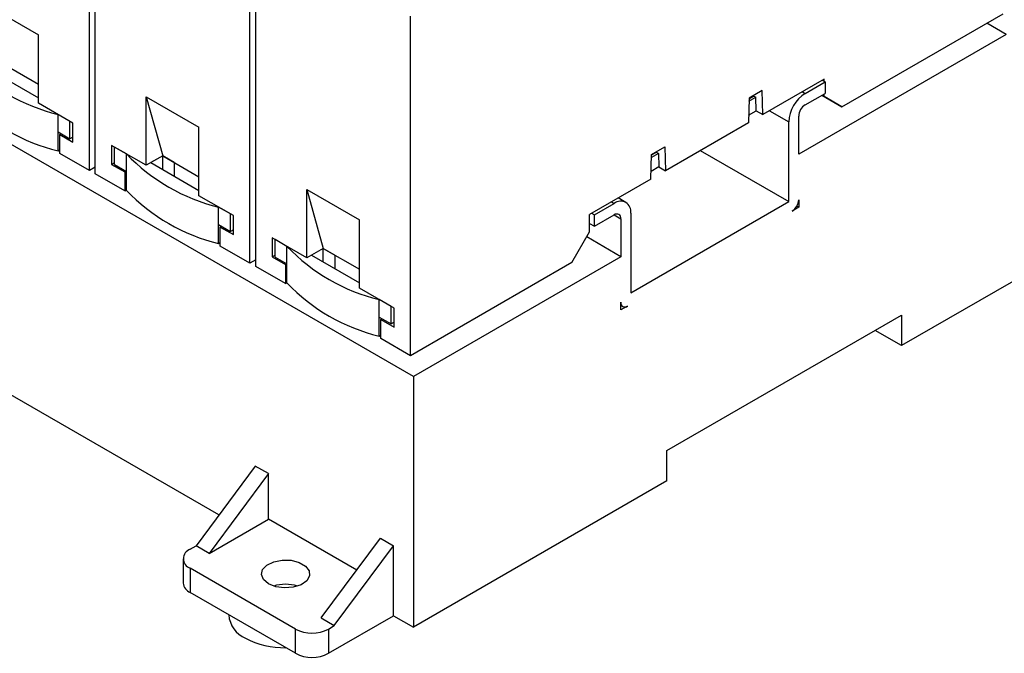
# Model space of a CAD drawing. Header units: millimetres. Extents: x 6 to 415, y 5 to 292.
# Tile 40 of 61: x 381 to 402, y 60 to 74. Entities that reach past the tile are written whole.
import ezdxf

# ---------------------------------------------------------------- set-up
doc = ezdxf.new("R2010")
doc.units = ezdxf.units.MM

msp = doc.modelspace()

# ---------------------------------------------------------------- linework, layer by layer
at = {"color": 7, "linetype": 'Continuous', "lineweight": 25}
for p, q in [((389.7318, 66.1882), (334.5775, 98.0281)), ((382.7756, 70.6122), (382.7756, 77.912)), ((382.8994, 70.5407), (382.8994, 77.8406)), ((385.557, 63.2091), (363.4981, 75.9434)), ((386.2228, 68.6222), (386.2228, 75.922)), ((386.3465, 68.5507), (386.3465, 75.8506)), ((380.5482, 74.1843), (381.6796, 73.5312)), ((389.6699, 66.6322), (389.6699, 73.9321)), ((398.933, 71.9796), (402.3978, 73.9798)), ((402.4597, 73.5359), (402.0442, 73.7757)), ((381.6796, 72.0614), (381.6796, 73.5312)), ((402.4597, 73.5359), (398.0049, 70.9642)), ((380.6472, 72.7717), (381.6796, 72.1757)), ((380.9018, 72.9187), (381.6796, 72.4696)), ((398.5512, 72.5758), (397.236, 71.8165)), ((398.1464, 72.2706), (398.5706, 72.5156)), ((398.5087, 72.5513), (398.5706, 72.5156)), ((398.5512, 72.5268), (398.5512, 72.5758)), ((398.5706, 72.5156), (398.5706, 72.2706)), ((397.2218, 72.3309), (396.939, 72.1676)), ((397.236, 71.8165), (397.2218, 72.3309)), ((383.9954, 72.1943), (385.1268, 71.5412)), ((383.9954, 70.7246), (383.9954, 72.1943)), ((383.9954, 72.1943), (384.3489, 70.9287)), ((396.939, 72.1676), (396.9248, 71.6369)), ((396.9372, 72.1013), (397.0866, 72.1875)), ((396.9385, 72.151), (397.0442, 72.212)), ((397.0442, 72.212), (397.0437, 72.2281)), ((397.0442, 72.212), (397.0866, 72.1875)), ((397.0945, 71.8981), (397.0866, 72.1875)), ((398.1464, 72.0257), (398.5706, 72.2706)), ((398.4998, 72.2297), (398.933, 71.9796)), ((398.4999, 72.2298), (398.5512, 72.2002)), ((398.5512, 72.2002), (398.5512, 72.2594)), ((398.933, 71.9796), (398.5512, 72.2002)), ((382.4221, 71.6328), (381.6796, 72.0614)), ((396.9292, 71.8027), (397.0945, 71.8981)), ((397.0945, 71.8981), (397.236, 71.8165)), ((382.3584, 71.6695), (382.1039, 71.8165)), ((382.1039, 71.4409), (382.1039, 71.8165)), ((382.3584, 71.2939), (382.3584, 71.6695)), ((398.0049, 70.9642), (398.0049, 71.7807)), ((382.4221, 71.2245), (382.4221, 71.6328)), ((385.1268, 70.0714), (385.1268, 71.5412)), ((396.9248, 71.6369), (395.1429, 70.6082)), ((397.7928, 69.9435), (397.7928, 71.6583)), ((382.1039, 71.4409), (382.3584, 71.2939)), ((382.1039, 71.0326), (382.1039, 71.4409)), ((382.1392, 71.3878), (382.1675, 71.4042)), ((382.1392, 70.9795), (382.1392, 71.3878)), ((382.1392, 71.3878), (382.4221, 71.2245)), ((382.4221, 71.3307), (382.3584, 71.2939)), ((382.1039, 71.0326), (382.1392, 71.053)), ((383.2529, 71.1532), (383.2529, 70.7449)), ((383.9954, 70.7246), (383.2529, 71.1532)), ((383.5711, 70.9695), (383.3166, 71.1164)), ((383.3166, 70.7408), (383.3166, 71.1164)), ((394.8459, 70.9594), (395.1288, 71.1226)), ((395.1288, 71.1226), (395.1429, 70.6082)), ((395.8922, 71.0407), (397.7928, 69.9435)), ((382.7756, 70.6122), (382.1392, 70.9795)), ((383.5711, 70.5939), (383.5711, 70.9695)), ((384.3489, 70.9287), (383.9954, 70.7246)), ((384.3489, 70.9287), (384.0944, 70.7817)), ((384.5964, 70.7858), (384.3489, 70.9287)), ((384.3489, 70.6347), (384.3489, 70.9287)), ((384.3489, 70.9287), (385.1268, 70.4796)), ((394.8318, 70.4286), (394.8459, 70.9594)), ((394.9935, 70.9792), (394.8442, 70.893)), ((394.9511, 71.0037), (394.8455, 70.9427)), ((394.9507, 71.0198), (394.9511, 71.0037)), ((394.9511, 71.0037), (394.9935, 70.9792)), ((394.9935, 70.9792), (395.0015, 70.6899)), ((407.2115, 70.8898), (400.2111, 66.8486)), ((382.8994, 70.6836), (382.7756, 70.6122)), ((383.2529, 70.7449), (383.3166, 70.7816)), ((383.2529, 70.7449), (383.5358, 70.5816)), ((383.3166, 70.7408), (383.5711, 70.5939)), ((384.0944, 70.7817), (385.1268, 70.1857)), ((384.5964, 70.7858), (384.5964, 70.4919)), ((395.0015, 70.6899), (394.8362, 70.5944)), ((395.0015, 70.6899), (395.1429, 70.6082)), ((383.5358, 70.1733), (382.8994, 70.5407)), ((383.5358, 70.5816), (383.5641, 70.5979)), ((383.5358, 70.5816), (383.5358, 70.1733)), ((383.5711, 70.1856), (383.5711, 70.5939)), ((394.8318, 70.4286), (393.5166, 69.6693)), ((383.5358, 70.1733), (383.5711, 70.1938)), ((387.4425, 70.2043), (388.5739, 69.5512)), ((387.4425, 68.7346), (387.4425, 70.2043)), ((387.4425, 70.2043), (387.7961, 68.9387)), ((385.8692, 69.6428), (385.1268, 70.0714)), ((394.2951, 69.9278), (394.1297, 70.0233)), ((398.0049, 69.9843), (398.0049, 69.821)), ((385.8056, 69.6796), (385.551, 69.8265)), ((385.551, 69.4509), (385.551, 69.8265)), ((393.6209, 69.6581), (394.0451, 69.903)), ((394.3987, 67.9841), (397.7928, 69.9435)), ((398.0049, 69.821), (397.8635, 69.7394)), ((398.0049, 69.821), (397.9635, 69.8449)), ((385.8056, 69.3039), (385.8056, 69.6796)), ((385.8692, 69.2345), (385.8692, 69.6428)), ((393.5166, 69.2937), (393.5166, 69.6693)), ((393.559, 69.6938), (393.6209, 69.6581)), ((393.6209, 69.4132), (394.0451, 69.6581)), ((393.6209, 69.4132), (393.6209, 69.6581)), ((394.1866, 69.5764), (394.1866, 68.7599)), ((394.3987, 69.6989), (394.3987, 67.9841)), ((385.551, 69.4509), (385.8056, 69.3039)), ((385.551, 69.0426), (385.551, 69.4509)), ((385.5864, 69.3978), (385.6147, 69.4142)), ((385.5864, 68.9896), (385.5864, 69.3978)), ((385.5864, 69.3978), (385.8692, 69.2345)), ((388.5739, 68.0814), (388.5739, 69.5512)), ((393.5166, 69.4734), (393.6209, 69.4132)), ((385.8692, 69.3407), (385.8056, 69.3039)), ((386.7001, 69.1632), (386.7001, 68.7549)), ((387.4425, 68.7346), (386.7001, 69.1632)), ((393.1347, 68.6324), (393.5166, 69.2937)), ((394.1866, 68.7599), (393.4529, 69.1834)), ((385.551, 69.0426), (385.5864, 69.063)), ((386.2228, 68.6222), (385.5864, 68.9896)), ((387.0183, 68.9795), (386.7637, 69.1264)), ((386.7637, 68.7508), (386.7637, 69.1264)), ((387.0183, 68.6039), (387.0183, 68.9795)), ((387.7961, 68.9387), (387.4425, 68.7346)), ((387.7961, 68.9387), (387.5415, 68.7917)), ((388.0436, 68.7958), (387.7961, 68.9387)), ((387.7961, 68.6448), (387.7961, 68.9387)), ((387.7961, 68.9387), (388.5739, 68.4896)), ((386.7001, 68.7549), (386.7637, 68.7916)), ((386.7001, 68.7549), (386.9829, 68.5916)), ((386.7637, 68.7508), (387.0183, 68.6039)), ((387.5415, 68.7917), (388.5739, 68.1957)), ((388.0436, 68.7958), (388.0436, 68.5019)), ((394.1866, 68.7599), (389.7318, 66.1882)), ((386.3465, 68.6936), (386.2228, 68.6222)), ((386.9829, 68.1834), (386.3465, 68.5507)), ((386.9829, 68.5916), (387.0112, 68.608)), ((386.9829, 68.5916), (386.9829, 68.1834)), ((387.0183, 68.1956), (387.0183, 68.6039)), ((393.1347, 68.6324), (389.6699, 66.6322)), ((386.9829, 68.1834), (387.0183, 68.2038)), ((389.3164, 67.6528), (388.5739, 68.0814)), ((389.2527, 67.6896), (388.9982, 67.8365)), ((388.9982, 67.4609), (388.9982, 67.8365)), ((389.2527, 67.3139), (389.2527, 67.6896)), ((389.3164, 67.2445), (389.3164, 67.6528)), ((394.1866, 67.6167), (394.1866, 67.78)), ((394.1866, 67.7124), (394.228, 67.6885)), ((394.328, 67.6984), (394.1866, 67.6167)), ((388.9982, 67.4609), (389.2527, 67.3139)), ((388.9982, 67.0526), (388.9982, 67.4609)), ((395.1765, 64.5954), (400.2111, 67.5018)), ((400.2111, 67.5018), (400.2111, 66.8486)), ((389.0335, 67.4078), (389.0618, 67.4242)), ((389.0335, 66.9996), (389.0335, 67.4078)), ((389.0335, 67.4078), (389.3164, 67.2445)), ((389.3164, 67.3507), (389.2527, 67.3139)), ((388.9982, 67.0526), (389.0335, 67.073)), ((400.2111, 66.8486), (399.6453, 67.1752)), ((389.6699, 66.6322), (389.0335, 66.9996)), ((389.7318, 66.1882), (389.7318, 60.799)), ((395.1765, 63.9422), (395.1765, 64.5954)), ((386.3377, 64.2608), (385.0649, 62.5462)), ((386.6205, 64.0976), (385.3477, 62.3829)), ((386.6205, 64.0976), (386.3377, 64.2608)), ((386.6205, 63.1177), (386.6205, 64.0976)), ((395.1765, 63.9422), (389.7318, 60.799)), ((385.3477, 62.3829), (386.6205, 63.1177)), ((388.5155, 62.0237), (386.6205, 63.1177)), ((387.7519, 60.995), (389.0247, 62.7097)), ((389.0247, 62.7097), (389.3075, 62.5464)), ((384.9376, 62.4727), (385.0649, 62.5462)), ((385.3477, 62.3829), (385.0649, 62.5462)), ((388.0347, 60.8318), (389.3075, 62.5464)), ((389.3075, 61.0439), (389.3075, 62.5464)), ((384.7912, 62.2686), (384.7912, 61.7461)), ((387.2003, 60.7583), (384.9376, 62.0645)), ((384.9376, 62.0645), (384.9376, 61.5419)), ((387.2003, 60.2357), (384.9376, 61.5419)), ((385.7682, 61.0624), (385.7682, 61.0602)), ((387.7519, 60.995), (388.0347, 60.8318)), ((387.9075, 60.2357), (389.3075, 61.0439)), ((389.3075, 61.0439), (389.7318, 60.799)), ((387.2003, 60.2357), (387.2003, 60.7583)), ((387.9075, 60.7583), (388.0347, 60.8318)), ((387.9075, 60.7583), (387.9075, 60.2357))]:
    msp.add_line(p, q, dxfattribs=at)
at = {"color": 8, "linetype": 'Continuous', "lineweight": 25}
for p, q in [((398.0845, 72.3063), (398.1464, 72.2706)), ((397.3773, 71.8981), (397.7928, 71.6583)), ((393.9833, 69.9388), (394.0451, 69.903)), ((394.0451, 69.6581), (394.1866, 69.5764))]:
    msp.add_line(p, q, dxfattribs=at)
at = {"color": 7, "linetype": 'Continuous', "lineweight": 25, "flags": 128}
msp.add_lwpolyline([(386.6205, 61.7298), (386.5125, 61.8208), (386.4688, 61.9282), (386.4952, 62.0375), (386.5882, 62.1338), (386.7352, 62.2043), (386.9164, 62.2394), (387.1073, 62.2343), (387.2821, 62.1897), (387.4172, 62.1117), (387.4944, 62.0108), (387.5032, 61.9006), (387.4425, 61.796), (387.3204, 61.7111), (387.1535, 61.6574), (386.9642, 61.6422), (386.7782, 61.6675), (386.6205, 61.7298)], dxfattribs=at)
at = {"color": 7, "linetype": 'Continuous', "lineweight": 25}
for centre, radius, start, end in [((383.0702, 75.7768), 4.0765, 223.71842, 256.28696), ((383.0702, 74.9929), 4.0765, 223.71842, 256.28696), ((398.5604, 71.6233), 0.7684, 122.60549, 177.39453), ((398.312, 71.7667), 0.3074, 122.60558, 177.39448), ((386.5174, 73.7868), 4.0765, 223.7184, 256.28698), ((386.5174, 73.0029), 4.0765, 223.7184, 256.28698), ((397.6979, 69.9983), 0.3074, 302.60549, 357.39452), ((394.1832, 69.7338), 0.2184, 350.78596, 129.20329), ((394.1003, 69.5904), 0.0873, 350.78579, 129.20327), ((389.9645, 71.7968), 4.0765, 223.7184, 256.28697), ((389.9645, 71.0129), 4.0765, 223.7184, 256.28697), ((394.2728, 67.766), 0.0873, 170.78603, 309.20322), ((385.0151, 62.2686), 0.2183, 110.7831, 249.2169), ((385.0414, 61.771), 0.2515, 185.69493, 245.62565), ((386.9882, 60.8737), 0.8467, 72.40149, 107.59851), ((386.358, 61.1062), 0.5916, 184.45746, 246.86264), ((387.5539, 61.4406), 0.7685, 242.60959, 297.39041), ((386.962, 62.1528), 1.7972, 242.26146, 270.95869), ((387.5539, 60.918), 0.7685, 242.60959, 297.39041)]:
    msp.add_arc(centre, radius, start, end, dxfattribs=at)

doc.saveas('drawing.dxf')
